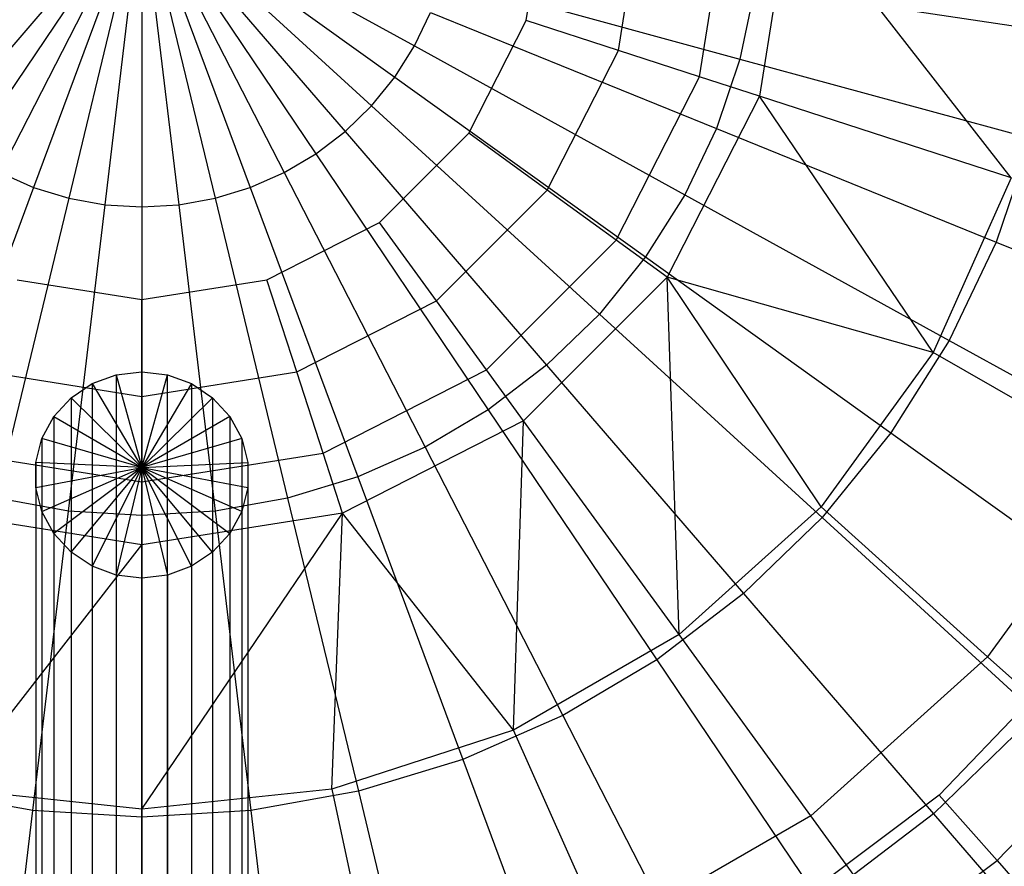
# Model space of a CAD drawing. Extents: x 4.9 to 22.3, y -20.4 to 0.
# Tile 31 of 95: x 13.4 to 14.5, y -12.7 to -11.8. Entities that reach past the tile are written whole.
import ezdxf

# ---------------------------------------------------------------- set-up
doc = ezdxf.new("R2010")
doc.units = 0
doc.header["$LTSCALE"] = 2.54
doc.layers.get('0').update_dxf_attribs({"color": 13, "linetype": 'CONTINUOUS'})

# ---------------------------------------------------------------- blocks, each defined once
blk = doc.blocks.new('AMELIA-10495_B_STL')
at = {"color": 0}
for p, q in [((13.5646, -11.6778, 3.0832), (13.3491, -11.9279, 3.0872)), ((13.5646, -11.6778, 3.0832), (13.3491, -11.9279, 3.0872)), ((13.5646, -11.6778, 3.0832), (13.3802, -11.9516, 3.0872)), ((13.5646, -11.6778, 3.0832), (13.3802, -11.9516, 3.0872)), ((13.5646, -11.6778, 3.0832), (13.4139, -11.9715, 3.0872)), ((13.5646, -11.6778, 3.0832), (13.4139, -11.9715, 3.0872)), ((13.5646, -11.6778, 3.0832), (13.4497, -11.9873, 3.0872)), ((13.5646, -11.6778, 3.0832), (13.4497, -11.9873, 3.0872)), ((13.5646, -11.6778, 3.0832), (13.4871, -11.9987, 3.0872)), ((13.5646, -11.6778, 3.0832), (13.4871, -11.9987, 3.0872)), ((13.5256, -12.0056, 3.0872), (13.5646, -11.6778, 3.0832)), ((13.5256, -12.0056, 3.0872), (13.5646, -11.6778, 3.0832)), ((13.5646, -11.6778, 3.0832), (13.8538, -11.8372, 3.0872)), ((13.5646, -11.6778, 3.0832), (13.8538, -11.8372, 3.0872)), ((13.5646, -11.6778, 3.0832), (13.8329, -11.8702, 3.0872)), ((13.5646, -11.6778, 3.0832), (13.8329, -11.8702, 3.0872)), ((13.5646, -11.6778, 3.0832), (13.8082, -11.9006, 3.0872)), ((13.5646, -11.6778, 3.0832), (13.8082, -11.9006, 3.0872)), ((13.5646, -11.6778, 3.0832), (13.7802, -11.9279, 3.0872)), ((13.5646, -11.6778, 3.0832), (13.7802, -11.9279, 3.0872)), ((13.5646, -11.6778, 3.0832), (13.7491, -11.9516, 3.0872)), ((13.5646, -11.6778, 3.0832), (13.7491, -11.9516, 3.0872)), ((13.5646, -11.6778, 3.0832), (13.7154, -11.9715, 3.0872)), ((13.5646, -11.6778, 3.0832), (13.7154, -11.9715, 3.0872)), ((13.5646, -11.6778, 3.0832), (13.6796, -11.9873, 3.0872)), ((13.5646, -11.6778, 3.0832), (13.6796, -11.9873, 3.0872)), ((13.5646, -11.6778, 3.0832), (13.6422, -11.9987, 3.0872)), ((13.5646, -11.6778, 3.0832), (13.6422, -11.9987, 3.0872)), ((13.5646, -11.6778, 3.0832), (13.6037, -12.0056, 3.0872)), ((13.5646, -11.6778, 3.0832), (13.6037, -12.0056, 3.0872)), ((13.5646, -11.6778, 3.0832), (13.5646, -12.0079, 3.0872)), ((13.5646, -11.6778, 3.0832), (13.5646, -12.0079, 3.0872)), ((13.9722, -11.8102, 21.4301), (13.9932, -11.6778, 21.4301)), ((13.9722, -11.8102, 21.4301), (13.9932, -11.6778, 21.4301)), ((14.07, -11.842, 21.4119), (14.096, -11.6778, 21.4119)), ((14.07, -11.842, 21.4119), (14.096, -11.6778, 21.4119)), ((14.156, -11.8699, 21.3596), (14.1864, -11.6778, 21.3596)), ((14.156, -11.8699, 21.3596), (14.1864, -11.6778, 21.3596)), ((14.2534, -11.6778, 21.2794), (14.2197, -11.8906, 21.2794)), ((14.2534, -11.6778, 21.2794), (14.2197, -11.8906, 21.2794)), ((14.4864, -11.9772, 20.7432), (14.2534, -11.6778, 21.2794)), ((14.4864, -11.9772, 20.7432), (14.2534, -11.6778, 21.2794)), ((13.8831, -11.7648, 3.0872), (14.1989, -11.8511, 3.1301)), ((13.8831, -11.7648, 3.0872), (14.1989, -11.8511, 3.1301)), ((14.215, -11.7748, 3.1301), (14.1989, -11.8511, 3.1301)), ((14.215, -11.7748, 3.1301), (14.1989, -11.8511, 3.1301)), ((14.215, -11.7748, 3.1301), (14.5315, -11.8221, 3.2113)), ((14.215, -11.7748, 3.1301), (14.5315, -11.8221, 3.2113)), ((13.8538, -11.8372, 3.0872), (13.8706, -11.8018, 3.0872)), ((13.8538, -11.8372, 3.0872), (13.8706, -11.8018, 3.0872)), ((13.8706, -11.8018, 3.0872), (14.174, -11.9249, 3.1301)), ((13.8706, -11.8018, 3.0872), (14.174, -11.9249, 3.1301)), ((13.9113, -11.9296, 21.4301), (13.9722, -11.8102, 21.4301)), ((13.9113, -11.9296, 21.4301), (13.9722, -11.8102, 21.4301)), ((14.07, -11.842, 21.4119), (13.9722, -11.8102, 21.4301)), ((14.07, -11.842, 21.4119), (13.9722, -11.8102, 21.4301)), ((13.8329, -11.8702, 3.0872), (13.8538, -11.8372, 3.0872)), ((13.8329, -11.8702, 3.0872), (13.8538, -11.8372, 3.0872)), ((13.8538, -11.8372, 3.0872), (14.1405, -11.9952, 3.1301)), ((13.8538, -11.8372, 3.0872), (14.1405, -11.9952, 3.1301)), ((13.9945, -11.9901, 21.4119), (14.07, -11.842, 21.4119)), ((13.9945, -11.9901, 21.4119), (14.07, -11.842, 21.4119)), ((14.156, -11.8699, 21.3596), (14.07, -11.842, 21.4119)), ((14.156, -11.8699, 21.3596), (14.07, -11.842, 21.4119)), ((14.1989, -11.8511, 3.1301), (14.174, -11.9249, 3.1301)), ((14.1989, -11.8511, 3.1301), (14.174, -11.9249, 3.1301)), ((14.1989, -11.8511, 3.1301), (14.5077, -11.9354, 3.2113)), ((14.1989, -11.8511, 3.1301), (14.5077, -11.9354, 3.2113)), ((13.8082, -11.9006, 3.0872), (13.8329, -11.8702, 3.0872)), ((13.8082, -11.9006, 3.0872), (13.8329, -11.8702, 3.0872)), ((13.8329, -11.8702, 3.0872), (14.0989, -12.0611, 3.1301)), ((13.8329, -11.8702, 3.0872), (14.0989, -12.0611, 3.1301)), ((14.0677, -12.0432, 21.3596), (14.156, -11.8699, 21.3596)), ((14.0677, -12.0432, 21.3596), (14.156, -11.8699, 21.3596)), ((14.2197, -11.8906, 21.2794), (14.156, -11.8699, 21.3596)), ((14.2197, -11.8906, 21.2794), (14.156, -11.8699, 21.3596)), ((14.2197, -11.8906, 21.2794), (14.1218, -12.0826, 21.2794)), ((14.2197, -11.8906, 21.2794), (14.1218, -12.0826, 21.2794)), ((14.404, -12.1623, 20.7432), (14.2197, -11.8906, 21.2794)), ((14.404, -12.1623, 20.7432), (14.2197, -11.8906, 21.2794)), ((14.4864, -11.9772, 20.7432), (14.2197, -11.8906, 21.2794)), ((14.4864, -11.9772, 20.7432), (14.2197, -11.8906, 21.2794)), ((13.7802, -11.9279, 3.0872), (13.8082, -11.9006, 3.0872)), ((13.7802, -11.9279, 3.0872), (13.8082, -11.9006, 3.0872)), ((13.8082, -11.9006, 3.0872), (14.0498, -12.1216, 3.1301)), ((13.8082, -11.9006, 3.0872), (14.0498, -12.1216, 3.1301)), ((14.174, -11.9249, 3.1301), (14.1405, -11.9952, 3.1301)), ((14.174, -11.9249, 3.1301), (14.1405, -11.9952, 3.1301)), ((14.174, -11.9249, 3.1301), (14.4706, -12.0452, 3.2113)), ((14.174, -11.9249, 3.1301), (14.4706, -12.0452, 3.2113)), ((13.7491, -11.9516, 3.0872), (13.7802, -11.9279, 3.0872)), ((13.7491, -11.9516, 3.0872), (13.7802, -11.9279, 3.0872)), ((13.7802, -11.9279, 3.0872), (13.9939, -12.1759, 3.1301)), ((13.7802, -11.9279, 3.0872), (13.9939, -12.1759, 3.1301)), ((13.8165, -12.0245, 21.4301), (13.9113, -11.9296, 21.4301)), ((13.8165, -12.0245, 21.4301), (13.9113, -11.9296, 21.4301)), ((13.9945, -11.9901, 21.4119), (13.9113, -11.9296, 21.4301)), ((13.9945, -11.9901, 21.4119), (13.9113, -11.9296, 21.4301)), ((14.5077, -11.9354, 3.2113), (14.4706, -12.0452, 3.2113)), ((14.5077, -11.9354, 3.2113), (14.4706, -12.0452, 3.2113)), ((13.7154, -11.9715, 3.0872), (13.7491, -11.9516, 3.0872)), ((13.7154, -11.9715, 3.0872), (13.7491, -11.9516, 3.0872)), ((13.7491, -11.9516, 3.0872), (13.932, -12.2232, 3.1301)), ((13.7491, -11.9516, 3.0872), (13.932, -12.2232, 3.1301)), ((13.4139, -11.9715, 3.0872), (13.4497, -11.9873, 3.0872)), ((13.4139, -11.9715, 3.0872), (13.4497, -11.9873, 3.0872)), ((13.6796, -11.9873, 3.0872), (13.7154, -11.9715, 3.0872)), ((13.6796, -11.9873, 3.0872), (13.7154, -11.9715, 3.0872)), ((13.7154, -11.9715, 3.0872), (13.8649, -12.2628, 3.1301)), ((13.7154, -11.9715, 3.0872), (13.8649, -12.2628, 3.1301)), ((14.4864, -11.9772, 20.7432), (14.404, -12.1623, 20.7432)), ((14.4864, -11.9772, 20.7432), (14.404, -12.1623, 20.7432)), ((13.4497, -11.9873, 3.0872), (13.3357, -12.2942, 3.1301)), ((13.4497, -11.9873, 3.0872), (13.3357, -12.2942, 3.1301)), ((13.4497, -11.9873, 3.0872), (13.4871, -11.9987, 3.0872)), ((13.4497, -11.9873, 3.0872), (13.4871, -11.9987, 3.0872)), ((13.6422, -11.9987, 3.0872), (13.6796, -11.9873, 3.0872)), ((13.6422, -11.9987, 3.0872), (13.6796, -11.9873, 3.0872)), ((13.6796, -11.9873, 3.0872), (13.7936, -12.2942, 3.1301)), ((13.6796, -11.9873, 3.0872), (13.7936, -12.2942, 3.1301)), ((13.877, -12.1077, 21.4119), (13.9945, -11.9901, 21.4119)), ((13.877, -12.1077, 21.4119), (13.9945, -11.9901, 21.4119)), ((14.0677, -12.0432, 21.3596), (13.9945, -11.9901, 21.4119)), ((14.0677, -12.0432, 21.3596), (13.9945, -11.9901, 21.4119)), ((14.1405, -11.9952, 3.1301), (14.0989, -12.0611, 3.1301)), ((14.1405, -11.9952, 3.1301), (14.0989, -12.0611, 3.1301)), ((14.1405, -11.9952, 3.1301), (14.4208, -12.1497, 3.2113)), ((14.1405, -11.9952, 3.1301), (14.4208, -12.1497, 3.2113)), ((13.4871, -11.9987, 3.0872), (13.4102, -12.3169, 3.1301)), ((13.4871, -11.9987, 3.0872), (13.4102, -12.3169, 3.1301)), ((13.4869, -12.3307, 3.1301), (13.5256, -12.0056, 3.0872)), ((13.4869, -12.3307, 3.1301), (13.5256, -12.0056, 3.0872)), ((13.4871, -11.9987, 3.0872), (13.5256, -12.0056, 3.0872)), ((13.4871, -11.9987, 3.0872), (13.5256, -12.0056, 3.0872)), ((13.5256, -12.0056, 3.0872), (13.5646, -12.0079, 3.0872)), ((13.5256, -12.0056, 3.0872), (13.5646, -12.0079, 3.0872)), ((13.5646, -12.0079, 3.0872), (13.6037, -12.0056, 3.0872)), ((13.5646, -12.0079, 3.0872), (13.6037, -12.0056, 3.0872)), ((13.5646, -12.0079, 3.0872), (13.5646, -12.3353, 3.1301)), ((13.5646, -12.0079, 3.0872), (13.5646, -12.3353, 3.1301)), ((13.6037, -12.0056, 3.0872), (13.6422, -11.9987, 3.0872)), ((13.6037, -12.0056, 3.0872), (13.6422, -11.9987, 3.0872)), ((13.6037, -12.0056, 3.0872), (13.6424, -12.3307, 3.1301)), ((13.6037, -12.0056, 3.0872), (13.6424, -12.3307, 3.1301)), ((13.6422, -11.9987, 3.0872), (13.7191, -12.3169, 3.1301)), ((13.6422, -11.9987, 3.0872), (13.7191, -12.3169, 3.1301)), ((13.6971, -12.0853, 21.4301), (13.8165, -12.0245, 21.4301)), ((13.6971, -12.0853, 21.4301), (13.8165, -12.0245, 21.4301)), ((13.877, -12.1077, 21.4119), (13.8165, -12.0245, 21.4301)), ((13.877, -12.1077, 21.4119), (13.8165, -12.0245, 21.4301)), ((13.9301, -12.1808, 21.3596), (14.0677, -12.0432, 21.3596)), ((13.9301, -12.1808, 21.3596), (14.0677, -12.0432, 21.3596)), ((14.1218, -12.0826, 21.2794), (14.0677, -12.0432, 21.3596)), ((14.1218, -12.0826, 21.2794), (14.0677, -12.0432, 21.3596)), ((14.4706, -12.0452, 3.2113), (14.4208, -12.1497, 3.2113)), ((14.4706, -12.0452, 3.2113), (14.4208, -12.1497, 3.2113)), ((14.4706, -12.0452, 3.2113), (14.7562, -12.161, 3.3297)), ((14.4706, -12.0452, 3.2113), (14.7562, -12.161, 3.3297)), ((14.0989, -12.0611, 3.1301), (14.0498, -12.1216, 3.1301)), ((14.0989, -12.0611, 3.1301), (14.0498, -12.1216, 3.1301)), ((14.0989, -12.0611, 3.1301), (14.3589, -12.2477, 3.2113)), ((14.0989, -12.0611, 3.1301), (14.3589, -12.2477, 3.2113)), ((13.4322, -12.0853, 21.4301), (13.5646, -12.1063, 21.4301)), ((13.4322, -12.0853, 21.4301), (13.5646, -12.1063, 21.4301)), ((13.5646, -12.1063, 21.4301), (13.6971, -12.0853, 21.4301)), ((13.5646, -12.1063, 21.4301), (13.6971, -12.0853, 21.4301)), ((13.7288, -12.1831, 21.4119), (13.6971, -12.0853, 21.4301)), ((13.7288, -12.1831, 21.4119), (13.6971, -12.0853, 21.4301)), ((14.1218, -12.0826, 21.2794), (13.9695, -12.235, 21.2794)), ((14.1218, -12.0826, 21.2794), (13.9695, -12.235, 21.2794)), ((14.1343, -12.4618, 20.7432), (14.1218, -12.0826, 21.2794)), ((14.2849, -12.3263, 20.7432), (14.1218, -12.0826, 21.2794)), ((14.1343, -12.4618, 20.7432), (14.1218, -12.0826, 21.2794)), ((14.2849, -12.3263, 20.7432), (14.1218, -12.0826, 21.2794)), ((14.404, -12.1623, 20.7432), (14.1218, -12.0826, 21.2794)), ((14.404, -12.1623, 20.7432), (14.1218, -12.0826, 21.2794)), ((13.5646, -12.2092, 21.4119), (13.5646, -12.1063, 21.4301)), ((13.5646, -12.2092, 21.4119), (13.5646, -12.1063, 21.4301)), ((13.7288, -12.1831, 21.4119), (13.877, -12.1077, 21.4119)), ((13.7288, -12.1831, 21.4119), (13.877, -12.1077, 21.4119)), ((13.9301, -12.1808, 21.3596), (13.877, -12.1077, 21.4119)), ((13.9301, -12.1808, 21.3596), (13.877, -12.1077, 21.4119)), ((14.0498, -12.1216, 3.1301), (13.9939, -12.1759, 3.1301)), ((14.0498, -12.1216, 3.1301), (13.9939, -12.1759, 3.1301)), ((14.0498, -12.1216, 3.1301), (14.286, -12.3376, 3.2113)), ((14.0498, -12.1216, 3.1301), (14.286, -12.3376, 3.2113)), ((14.4208, -12.1497, 3.2113), (14.3589, -12.2477, 3.2113)), ((14.4208, -12.1497, 3.2113), (14.3589, -12.2477, 3.2113)), ((14.4208, -12.1497, 3.2113), (14.6907, -12.2986, 3.3297)), ((14.4208, -12.1497, 3.2113), (14.6907, -12.2986, 3.3297)), ((14.404, -12.1623, 20.7432), (14.2849, -12.3263, 20.7432)), ((14.404, -12.1623, 20.7432), (14.2849, -12.3263, 20.7432)), ((14.6098, -12.2812, 20.1867), (14.404, -12.1623, 20.7432)), ((14.6098, -12.2812, 20.1867), (14.404, -12.1623, 20.7432)), ((13.4004, -12.1831, 21.4119), (13.5646, -12.2092, 21.4119)), ((13.4004, -12.1831, 21.4119), (13.5646, -12.2092, 21.4119)), ((13.512, -12.1955, 4.2708), (13.5375, -12.1861, 4.2733)), ((13.512, -12.1955, 4.2708), (13.5375, -12.1861, 4.2733)), ((13.5375, -12.1861, 4.2733), (13.5646, -12.1829, 4.2742)), ((13.5375, -12.1861, 4.2733), (13.5646, -12.1829, 4.2742)), ((13.5375, -12.1861, 4.2733), (13.5646, -12.2845, 4.2156)), ((13.5375, -12.1861, 4.2733), (13.5646, -12.2845, 4.2156)), ((13.5375, -12.1861, 4.2733), (13.5375, -13.1726, 7.9588)), ((13.5375, -12.1861, 4.2733), (13.5375, -13.1726, 7.9588)), ((13.5646, -12.1829, 4.2742), (13.5917, -12.1861, 4.2733)), ((13.5646, -12.2845, 4.2156), (13.5646, -12.1829, 4.2742)), ((13.5646, -12.2845, 4.2156), (13.5646, -12.1829, 4.2742)), ((13.5646, -12.1829, 4.2742), (13.5917, -12.1861, 4.2733)), ((13.5646, -12.1829, 4.2742), (13.5646, -13.1694, 7.9596)), ((13.5646, -12.1829, 4.2742), (13.5646, -13.1694, 7.9596)), ((13.5646, -12.2092, 21.4119), (13.7288, -12.1831, 21.4119)), ((13.5646, -12.2092, 21.4119), (13.7288, -12.1831, 21.4119)), ((13.5646, -12.2845, 4.2156), (13.5917, -12.1861, 4.2733)), ((13.5646, -12.2845, 4.2156), (13.5917, -12.1861, 4.2733)), ((13.5917, -12.1861, 4.2733), (13.6173, -12.1955, 4.2708)), ((13.5917, -13.1726, 7.9588), (13.5917, -12.1861, 4.2733)), ((13.5917, -12.1861, 4.2733), (13.6173, -12.1955, 4.2708)), ((13.5917, -13.1726, 7.9588), (13.5917, -12.1861, 4.2733)), ((13.7568, -12.2691, 21.3596), (13.7288, -12.1831, 21.4119)), ((13.7568, -12.2691, 21.3596), (13.7288, -12.1831, 21.4119)), ((13.7568, -12.2691, 21.3596), (13.9301, -12.1808, 21.3596)), ((13.7568, -12.2691, 21.3596), (13.9301, -12.1808, 21.3596)), ((13.9695, -12.235, 21.2794), (13.9301, -12.1808, 21.3596)), ((13.9695, -12.235, 21.2794), (13.9301, -12.1808, 21.3596)), ((13.9939, -12.1759, 3.1301), (13.932, -12.2232, 3.1301)), ((13.9939, -12.1759, 3.1301), (13.932, -12.2232, 3.1301)), ((13.9939, -12.1759, 3.1301), (14.2028, -12.4183, 3.2113)), ((13.9939, -12.1759, 3.1301), (14.2028, -12.4183, 3.2113)), ((13.4895, -12.2105, 4.2668), (13.512, -12.1955, 4.2708)), ((13.4895, -12.2105, 4.2668), (13.512, -12.1955, 4.2708)), ((13.512, -12.1955, 4.2708), (13.5646, -12.2845, 4.2156)), ((13.512, -12.1955, 4.2708), (13.5646, -12.2845, 4.2156)), ((13.512, -12.1955, 4.2708), (13.512, -13.1819, 7.9563)), ((13.512, -12.1955, 4.2708), (13.512, -13.1819, 7.9563)), ((13.6173, -12.1955, 4.2708), (13.5646, -12.2845, 4.2156)), ((13.6173, -12.1955, 4.2708), (13.5646, -12.2845, 4.2156)), ((13.6173, -12.1955, 4.2708), (13.6397, -12.2105, 4.2668)), ((13.6173, -12.1955, 4.2708), (13.6397, -12.2105, 4.2668)), ((13.6173, -12.1955, 4.2708), (13.6173, -13.1819, 7.9563)), ((13.6173, -12.1955, 4.2708), (13.6173, -13.1819, 7.9563)), ((13.4714, -12.2302, 4.2615), (13.4895, -12.2105, 4.2668)), ((13.4714, -12.2302, 4.2615), (13.4895, -12.2105, 4.2668)), ((13.5646, -12.2845, 4.2156), (13.4895, -12.2105, 4.2668)), ((13.5646, -12.2845, 4.2156), (13.4895, -12.2105, 4.2668)), ((13.4895, -12.2105, 4.2668), (13.4895, -13.1969, 7.9522)), ((13.4895, -12.2105, 4.2668), (13.4895, -13.1969, 7.9522)), ((13.5646, -12.2995, 21.3596), (13.5646, -12.2092, 21.4119)), ((13.5646, -12.2995, 21.3596), (13.5646, -12.2092, 21.4119)), ((13.5646, -12.2845, 4.2156), (13.6397, -12.2105, 4.2668)), ((13.5646, -12.2845, 4.2156), (13.6397, -12.2105, 4.2668)), ((13.6397, -12.2105, 4.2668), (13.6579, -12.2302, 4.2615)), ((13.6397, -12.2105, 4.2668), (13.6579, -12.2302, 4.2615)), ((13.6397, -12.2105, 4.2668), (13.6397, -13.1969, 7.9522)), ((13.6397, -12.2105, 4.2668), (13.6397, -13.1969, 7.9522)), ((13.932, -12.2232, 3.1301), (13.8649, -12.2628, 3.1301)), ((13.932, -12.2232, 3.1301), (13.8649, -12.2628, 3.1301)), ((13.932, -12.2232, 3.1301), (14.1108, -12.4886, 3.2113)), ((13.932, -12.2232, 3.1301), (14.1108, -12.4886, 3.2113)), ((13.4587, -12.2536, 4.2553), (13.4714, -12.2302, 4.2615)), ((13.4587, -12.2536, 4.2553), (13.4714, -12.2302, 4.2615)), ((13.4714, -12.2302, 4.2615), (13.5646, -12.2845, 4.2156)), ((13.4714, -12.2302, 4.2615), (13.5646, -12.2845, 4.2156)), ((13.4714, -12.2302, 4.2615), (13.4714, -13.2167, 7.947)), ((13.4714, -12.2302, 4.2615), (13.4714, -13.2167, 7.947)), ((13.6579, -12.2302, 4.2615), (13.5646, -12.2845, 4.2156)), ((13.6579, -12.2302, 4.2615), (13.5646, -12.2845, 4.2156)), ((13.6579, -12.2302, 4.2615), (13.6705, -12.2536, 4.2553)), ((13.6579, -12.2302, 4.2615), (13.6705, -12.2536, 4.2553)), ((13.6579, -12.2302, 4.2615), (13.6579, -13.2167, 7.947)), ((13.6579, -12.2302, 4.2615), (13.6579, -13.2167, 7.947)), ((13.9695, -12.235, 21.2794), (13.7775, -12.3328, 21.2794)), ((13.9695, -12.235, 21.2794), (13.7775, -12.3328, 21.2794)), ((13.9588, -12.5631, 20.7432), (13.9695, -12.235, 21.2794)), ((13.9588, -12.5631, 20.7432), (13.9695, -12.235, 21.2794)), ((14.1343, -12.4618, 20.7432), (13.9695, -12.235, 21.2794)), ((14.1343, -12.4618, 20.7432), (13.9695, -12.235, 21.2794)), ((14.3589, -12.2477, 3.2113), (14.286, -12.3376, 3.2113)), ((14.3589, -12.2477, 3.2113), (14.286, -12.3376, 3.2113)), ((14.3589, -12.2477, 3.2113), (14.6094, -12.4274, 3.3297)), ((14.3589, -12.2477, 3.2113), (14.6094, -12.4274, 3.3297)), ((13.4522, -12.2792, 4.2484), (13.4587, -12.2536, 4.2553)), ((13.4522, -12.2792, 4.2484), (13.4587, -12.2536, 4.2553)), ((13.5646, -12.2845, 4.2156), (13.4587, -12.2536, 4.2553)), ((13.5646, -12.2845, 4.2156), (13.4587, -12.2536, 4.2553)), ((13.4587, -12.2536, 4.2553), (13.4587, -13.24, 7.9407)), ((13.4587, -12.2536, 4.2553), (13.4587, -13.24, 7.9407)), ((13.6705, -12.2536, 4.2553), (13.5646, -12.2845, 4.2156)), ((13.6705, -12.2536, 4.2553), (13.5646, -12.2845, 4.2156)), ((13.6705, -12.2536, 4.2553), (13.6771, -12.2792, 4.2484)), ((13.6705, -12.2536, 4.2553), (13.6771, -12.2792, 4.2484)), ((13.6705, -12.2536, 4.2553), (13.6705, -13.24, 7.9407)), ((13.6705, -12.2536, 4.2553), (13.6705, -13.24, 7.9407)), ((13.3725, -12.2691, 21.3596), (13.5646, -12.2995, 21.3596)), ((13.3725, -12.2691, 21.3596), (13.5646, -12.2995, 21.3596)), ((13.5646, -12.2995, 21.3596), (13.7568, -12.2691, 21.3596)), ((13.5646, -12.2995, 21.3596), (13.7568, -12.2691, 21.3596)), ((13.7775, -12.3328, 21.2794), (13.7568, -12.2691, 21.3596)), ((13.7775, -12.3328, 21.2794), (13.7568, -12.2691, 21.3596)), ((13.8649, -12.2628, 3.1301), (13.7936, -12.2942, 3.1301)), ((13.8649, -12.2628, 3.1301), (13.7936, -12.2942, 3.1301)), ((13.8649, -12.2628, 3.1301), (14.011, -12.5475, 3.2113)), ((13.8649, -12.2628, 3.1301), (14.011, -12.5475, 3.2113)), ((13.5646, -12.2845, 4.2156), (13.4522, -12.2792, 4.2484)), ((13.4522, -12.3056, 4.2414), (13.4522, -12.2792, 4.2484)), ((13.5646, -12.2845, 4.2156), (13.4522, -12.2792, 4.2484)), ((13.4522, -12.2792, 4.2484), (13.4522, -13.2656, 7.9338)), ((13.4522, -12.2792, 4.2484), (13.4522, -13.2656, 7.9338)), ((13.4522, -12.3056, 4.2414), (13.4522, -12.2792, 4.2484)), ((13.5646, -12.2845, 4.2156), (13.6771, -12.2792, 4.2484)), ((13.5646, -12.2845, 4.2156), (13.6771, -12.2792, 4.2484)), ((13.6771, -12.2792, 4.2484), (13.6771, -12.3056, 4.2414)), ((13.6771, -12.2792, 4.2484), (13.6771, -12.3056, 4.2414)), ((13.6771, -12.2792, 4.2484), (13.6771, -13.2656, 7.9338)), ((13.6771, -12.2792, 4.2484), (13.6771, -13.2656, 7.9338)), ((13.4522, -12.3056, 4.2414), (13.5646, -12.2845, 4.2156)), ((13.4522, -12.3056, 4.2414), (13.5646, -12.2845, 4.2156)), ((13.4587, -12.3312, 4.2345), (13.5646, -12.2845, 4.2156)), ((13.4587, -12.3312, 4.2345), (13.5646, -12.2845, 4.2156)), ((13.5646, -12.2845, 4.2156), (13.4714, -12.3545, 4.2283)), ((13.5646, -12.2845, 4.2156), (13.4714, -12.3545, 4.2283)), ((13.4895, -12.3743, 4.223), (13.5646, -12.2845, 4.2156)), ((13.4895, -12.3743, 4.223), (13.5646, -12.2845, 4.2156)), ((13.5646, -12.2845, 4.2156), (13.512, -12.3893, 4.219)), ((13.5646, -12.2845, 4.2156), (13.512, -12.3893, 4.219)), ((13.5646, -12.2845, 4.2156), (13.5375, -12.3986, 4.2165)), ((13.5646, -12.2845, 4.2156), (13.5375, -12.3986, 4.2165)), ((13.5646, -12.4018, 4.2156), (13.5646, -12.2845, 4.2156)), ((13.5646, -12.2845, 4.2156), (13.5917, -12.3986, 4.2165)), ((13.5646, -12.4018, 4.2156), (13.5646, -12.2845, 4.2156)), ((13.5646, -12.2845, 4.2156), (13.6771, -12.3056, 4.2414)), ((13.6705, -12.3312, 4.2345), (13.5646, -12.2845, 4.2156)), ((13.5646, -12.2845, 4.2156), (13.6771, -12.3056, 4.2414)), ((13.5646, -12.2845, 4.2156), (13.6579, -12.3545, 4.2283)), ((13.6397, -12.3743, 4.223), (13.5646, -12.2845, 4.2156)), ((13.6173, -12.3893, 4.219), (13.5646, -12.2845, 4.2156)), ((13.6397, -12.3743, 4.223), (13.5646, -12.2845, 4.2156)), ((13.5646, -12.2845, 4.2156), (13.6579, -12.3545, 4.2283)), ((13.6705, -12.3312, 4.2345), (13.5646, -12.2845, 4.2156)), ((13.5646, -12.2845, 4.2156), (13.5917, -12.3986, 4.2165)), ((13.6173, -12.3893, 4.219), (13.5646, -12.2845, 4.2156)), ((14.6098, -12.2812, 20.1867), (14.4615, -12.4853, 20.1867)), ((14.6098, -12.2812, 20.1867), (14.4615, -12.4853, 20.1867)), ((13.5646, -12.3665, 21.2794), (13.5646, -12.2995, 21.3596)), ((13.5646, -12.3665, 21.2794), (13.5646, -12.2995, 21.3596)), ((13.7936, -12.2942, 3.1301), (13.7191, -12.3169, 3.1301)), ((13.7936, -12.2942, 3.1301), (13.7191, -12.3169, 3.1301)), ((13.7936, -12.2942, 3.1301), (13.905, -12.5942, 3.2113)), ((13.7936, -12.2942, 3.1301), (13.905, -12.5942, 3.2113)), ((13.4587, -12.3312, 4.2345), (13.4522, -12.3056, 4.2414)), ((13.4522, -12.3056, 4.2414), (13.4522, -13.292, 7.9268)), ((13.4522, -12.3056, 4.2414), (13.4522, -13.292, 7.9268)), ((13.4587, -12.3312, 4.2345), (13.4522, -12.3056, 4.2414)), ((13.6771, -12.3056, 4.2414), (13.6705, -12.3312, 4.2345)), ((13.6771, -12.3056, 4.2414), (13.6705, -12.3312, 4.2345)), ((13.6771, -12.3056, 4.2414), (13.6771, -13.292, 7.9268)), ((13.6771, -12.3056, 4.2414), (13.6771, -13.292, 7.9268)), ((13.4869, -12.3307, 3.1301), (13.4102, -12.3169, 3.1301)), ((13.4869, -12.3307, 3.1301), (13.4102, -12.3169, 3.1301)), ((13.7191, -12.3169, 3.1301), (13.6424, -12.3307, 3.1301)), ((13.7191, -12.3169, 3.1301), (13.6424, -12.3307, 3.1301)), ((13.7191, -12.3169, 3.1301), (13.7943, -12.628, 3.2113)), ((13.7191, -12.3169, 3.1301), (13.7943, -12.628, 3.2113)), ((13.449, -12.6485, 3.2113), (13.4869, -12.3307, 3.1301)), ((13.449, -12.6485, 3.2113), (13.4869, -12.3307, 3.1301)), ((13.4714, -12.3545, 4.2283), (13.4587, -12.3312, 4.2345)), ((13.4587, -12.3312, 4.2345), (13.4587, -13.3176, 7.9199)), ((13.4587, -12.3312, 4.2345), (13.4587, -13.3176, 7.9199)), ((13.4714, -12.3545, 4.2283), (13.4587, -12.3312, 4.2345)), ((13.5646, -12.3353, 3.1301), (13.4869, -12.3307, 3.1301)), ((13.5646, -12.3353, 3.1301), (13.4869, -12.3307, 3.1301)), ((13.6424, -12.3307, 3.1301), (13.5646, -12.3353, 3.1301)), ((13.6424, -12.3307, 3.1301), (13.5646, -12.3353, 3.1301)), ((13.6424, -12.3307, 3.1301), (13.6803, -12.6485, 3.2113)), ((13.6424, -12.3307, 3.1301), (13.6803, -12.6485, 3.2113)), ((13.6705, -12.3312, 4.2345), (13.6579, -12.3545, 4.2283)), ((13.6705, -12.3312, 4.2345), (13.6579, -12.3545, 4.2283)), ((13.6705, -12.3312, 4.2345), (13.6705, -13.3176, 7.9199)), ((13.6705, -12.3312, 4.2345), (13.6705, -13.3176, 7.9199)), ((14.2849, -12.3263, 20.7432), (14.1343, -12.4618, 20.7432)), ((14.2849, -12.3263, 20.7432), (14.1343, -12.4618, 20.7432)), ((14.2849, -12.3263, 20.7432), (14.4615, -12.4853, 20.1867)), ((14.2849, -12.3263, 20.7432), (14.4615, -12.4853, 20.1867)), ((13.5646, -12.3665, 21.2794), (13.3518, -12.3328, 21.2794)), ((13.5646, -12.3665, 21.2794), (13.3518, -12.3328, 21.2794)), ((13.5646, -12.6469, 20.7432), (13.7775, -12.3328, 21.2794)), ((13.7775, -12.3328, 21.2794), (13.5646, -12.3665, 21.2794)), ((13.5646, -12.6469, 20.7432), (13.7775, -12.3328, 21.2794)), ((13.7775, -12.3328, 21.2794), (13.5646, -12.3665, 21.2794)), ((13.5646, -12.3353, 3.1301), (13.5646, -12.6554, 3.2113)), ((13.5646, -12.3353, 3.1301), (13.5646, -12.6554, 3.2113)), ((13.7661, -12.6257, 20.7432), (13.7775, -12.3328, 21.2794)), ((13.7661, -12.6257, 20.7432), (13.7775, -12.3328, 21.2794)), ((13.9588, -12.5631, 20.7432), (13.7775, -12.3328, 21.2794)), ((13.9588, -12.5631, 20.7432), (13.7775, -12.3328, 21.2794)), ((14.286, -12.3376, 3.2113), (14.2028, -12.4183, 3.2113)), ((14.286, -12.3376, 3.2113), (14.2028, -12.4183, 3.2113)), ((14.286, -12.3376, 3.2113), (14.5134, -12.5457, 3.3297)), ((14.286, -12.3376, 3.2113), (14.5134, -12.5457, 3.3297)), ((13.4895, -12.3743, 4.223), (13.4714, -12.3545, 4.2283)), ((13.4714, -12.3545, 4.2283), (13.4714, -13.341, 7.9137)), ((13.4714, -12.3545, 4.2283), (13.4714, -13.341, 7.9137)), ((13.4895, -12.3743, 4.223), (13.4714, -12.3545, 4.2283)), ((13.6579, -12.3545, 4.2283), (13.6397, -12.3743, 4.223)), ((13.6579, -12.3545, 4.2283), (13.6397, -12.3743, 4.223)), ((13.6579, -12.3545, 4.2283), (13.6579, -13.341, 7.9137)), ((13.6579, -12.3545, 4.2283), (13.6579, -13.341, 7.9137)), ((13.3631, -12.6257, 20.7432), (13.5646, -12.3665, 21.2794)), ((13.3631, -12.6257, 20.7432), (13.5646, -12.3665, 21.2794)), ((13.5646, -12.6469, 20.7432), (13.5646, -12.3665, 21.2794)), ((13.5646, -12.6469, 20.7432), (13.5646, -12.3665, 21.2794)), ((13.512, -12.3893, 4.219), (13.4895, -12.3743, 4.223)), ((13.4895, -12.3743, 4.223), (13.4895, -13.3607, 7.9084)), ((13.4895, -12.3743, 4.223), (13.4895, -13.3607, 7.9084)), ((13.512, -12.3893, 4.219), (13.4895, -12.3743, 4.223)), ((13.6397, -12.3743, 4.223), (13.6173, -12.3893, 4.219)), ((13.6397, -12.3743, 4.223), (13.6173, -12.3893, 4.219)), ((13.6397, -12.3743, 4.223), (13.6397, -13.3607, 7.9084)), ((13.6397, -12.3743, 4.223), (13.6397, -13.3607, 7.9084)), ((13.5375, -12.3986, 4.2165), (13.512, -12.3893, 4.219)), ((13.512, -12.3893, 4.219), (13.512, -13.3757, 7.9044)), ((13.512, -12.3893, 4.219), (13.512, -13.3757, 7.9044)), ((13.5375, -12.3986, 4.2165), (13.512, -12.3893, 4.219)), ((13.6173, -12.3893, 4.219), (13.5917, -12.3986, 4.2165)), ((13.6173, -12.3893, 4.219), (13.5917, -12.3986, 4.2165)), ((13.6173, -12.3893, 4.219), (13.6173, -13.3757, 7.9044)), ((13.6173, -12.3893, 4.219), (13.6173, -13.3757, 7.9044)), ((13.5646, -12.4018, 4.2156), (13.5375, -12.3986, 4.2165)), ((13.5375, -12.3986, 4.2165), (13.5375, -13.3851, 7.9019)), ((13.5375, -12.3986, 4.2165), (13.5375, -13.3851, 7.9019)), ((13.5646, -12.4018, 4.2156), (13.5375, -12.3986, 4.2165)), ((13.5917, -12.3986, 4.2165), (13.5646, -12.4018, 4.2156)), ((13.5917, -12.3986, 4.2165), (13.5646, -12.4018, 4.2156)), ((13.5646, -12.4018, 4.2156), (13.5646, -13.3882, 7.901)), ((13.5646, -12.4018, 4.2156), (13.5646, -13.3882, 7.901)), ((13.5917, -12.3986, 4.2165), (13.5917, -13.3851, 7.9019)), ((13.5917, -12.3986, 4.2165), (13.5917, -13.3851, 7.9019)), ((14.2028, -12.4183, 3.2113), (14.1108, -12.4886, 3.2113)), ((14.2028, -12.4183, 3.2113), (14.1108, -12.4886, 3.2113)), ((14.2028, -12.4183, 3.2113), (14.4041, -12.6518, 3.3297)), ((14.2028, -12.4183, 3.2113), (14.4041, -12.6518, 3.3297)), ((14.1343, -12.4618, 20.7432), (13.9588, -12.5631, 20.7432)), ((14.1343, -12.4618, 20.7432), (13.9588, -12.5631, 20.7432)), ((14.274, -12.6541, 20.1867), (14.1343, -12.4618, 20.7432)), ((14.274, -12.6541, 20.1867), (14.1343, -12.4618, 20.7432)), ((14.1108, -12.4886, 3.2113), (14.011, -12.5475, 3.2113)), ((14.1108, -12.4886, 3.2113), (14.011, -12.5475, 3.2113)), ((14.1108, -12.4886, 3.2113), (14.283, -12.7443, 3.3297)), ((14.1108, -12.4886, 3.2113), (14.283, -12.7443, 3.3297)), ((14.4615, -12.4853, 20.1867), (14.274, -12.6541, 20.1867)), ((14.4615, -12.4853, 20.1867), (14.274, -12.6541, 20.1867)), ((14.5522, -12.4841, 10.8631), (14.4101, -12.6321, 10.8631)), ((14.5522, -12.4841, 10.8631), (14.4101, -12.6321, 10.8631)), ((14.4615, -12.4853, 20.1867), (14.6052, -12.6147, 19.6133)), ((14.4615, -12.4853, 20.1867), (14.6052, -12.6147, 19.6133)), ((14.011, -12.5475, 3.2113), (13.905, -12.5942, 3.2113)), ((14.011, -12.5475, 3.2113), (13.905, -12.5942, 3.2113)), ((14.011, -12.5475, 3.2113), (14.1518, -12.8217, 3.3297)), ((14.011, -12.5475, 3.2113), (14.1518, -12.8217, 3.3297)), ((14.5134, -12.5457, 3.3297), (14.4041, -12.6518, 3.3297)), ((14.5134, -12.5457, 3.3297), (14.4041, -12.6518, 3.3297)), ((14.4716, -12.7015, 10.8484), (14.6241, -12.5428, 10.8484)), ((14.4716, -12.7015, 10.8484), (14.6241, -12.5428, 10.8484)), ((13.9588, -12.5631, 20.7432), (13.7661, -12.6257, 20.7432)), ((13.9588, -12.5631, 20.7432), (13.7661, -12.6257, 20.7432)), ((14.0555, -12.7802, 20.1867), (13.9588, -12.5631, 20.7432)), ((14.0555, -12.7802, 20.1867), (13.9588, -12.5631, 20.7432)), ((13.905, -12.5942, 3.2113), (13.7943, -12.628, 3.2113)), ((13.905, -12.5942, 3.2113), (13.7943, -12.628, 3.2113)), ((13.905, -12.5942, 3.2113), (14.0124, -12.8832, 3.3297)), ((13.905, -12.5942, 3.2113), (14.0124, -12.8832, 3.3297)), ((13.449, -12.6485, 3.2113), (13.335, -12.628, 3.2113)), ((13.449, -12.6485, 3.2113), (13.335, -12.628, 3.2113)), ((13.5646, -12.6469, 20.7432), (13.3631, -12.6257, 20.7432)), ((13.5646, -12.6469, 20.7432), (13.3631, -12.6257, 20.7432)), ((13.7661, -12.6257, 20.7432), (13.5646, -12.6469, 20.7432)), ((13.7661, -12.6257, 20.7432), (13.5646, -12.6469, 20.7432)), ((13.7943, -12.628, 3.2113), (13.6803, -12.6485, 3.2113)), ((13.7943, -12.628, 3.2113), (13.6803, -12.6485, 3.2113)), ((13.7661, -12.6257, 20.7432), (13.8155, -12.8582, 20.1867)), ((13.7661, -12.6257, 20.7432), (13.8155, -12.8582, 20.1867)), ((13.7943, -12.628, 3.2113), (13.8667, -12.9277, 3.3297)), ((13.7943, -12.628, 3.2113), (13.8667, -12.9277, 3.3297)), ((14.4101, -12.6321, 10.8631), (14.2461, -12.7554, 10.8631)), ((14.4101, -12.6321, 10.8631), (14.2461, -12.7554, 10.8631)), ((14.4101, -12.6321, 10.8631), (14.4716, -12.7015, 10.8484)), ((14.4101, -12.6321, 10.8631), (14.4716, -12.7015, 10.8484)), ((13.4125, -12.9546, 3.3297), (13.449, -12.6485, 3.2113)), ((13.4125, -12.9546, 3.3297), (13.449, -12.6485, 3.2113)), ((13.5646, -12.6554, 3.2113), (13.449, -12.6485, 3.2113)), ((13.5646, -12.6554, 3.2113), (13.449, -12.6485, 3.2113)), ((13.5646, -12.8846, 20.1867), (13.5646, -12.6469, 20.7432)), ((13.5646, -12.8846, 20.1867), (13.5646, -12.6469, 20.7432)), ((13.6803, -12.6485, 3.2113), (13.5646, -12.6554, 3.2113)), ((13.6803, -12.6485, 3.2113), (13.5646, -12.6554, 3.2113)), ((13.5646, -12.6554, 3.2113), (13.5646, -12.9636, 3.3297)), ((13.5646, -12.6554, 3.2113), (13.5646, -12.9636, 3.3297)), ((13.6803, -12.6485, 3.2113), (13.7167, -12.9546, 3.3297)), ((13.6803, -12.6485, 3.2113), (13.7167, -12.9546, 3.3297)), ((14.274, -12.6541, 20.1867), (14.0555, -12.7802, 20.1867)), ((14.274, -12.6541, 20.1867), (14.0555, -12.7802, 20.1867)), ((14.3877, -12.8106, 19.6133), (14.274, -12.6541, 20.1867)), ((14.3877, -12.8106, 19.6133), (14.274, -12.6541, 20.1867)), ((14.4041, -12.6518, 3.3297), (14.283, -12.7443, 3.3297)), ((14.4041, -12.6518, 3.3297), (14.283, -12.7443, 3.3297)), ((14.4041, -12.6518, 3.3297), (14.5948, -12.8731, 3.4836)), ((14.4041, -12.6518, 3.3297), (14.5948, -12.8731, 3.4836)), ((14.2956, -12.8337, 10.8484), (14.4716, -12.7015, 10.8484)), ((14.2956, -12.8337, 10.8484), (14.4716, -12.7015, 10.8484)), ((14.4716, -12.7015, 10.8484), (14.527, -12.7641, 10.8058)), ((14.4716, -12.7015, 10.8484), (14.527, -12.7641, 10.8058))]:
    blk.add_line(p, q, dxfattribs=at)

msp = doc.modelspace()

# ---------------------------------------------------------------- block references
at = {"color": 0}
msp.add_blockref('AMELIA-10495_B_STL', (0, 0), dxfattribs=at)

doc.saveas('drawing.dxf')
